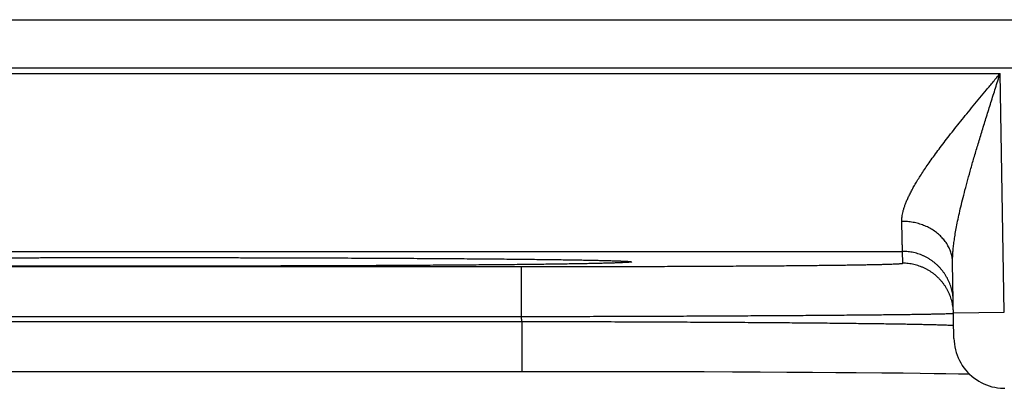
# Model space of a CAD drawing. Header units: inches. Extents: x 0 to 34, y 0 to 22.
# Tile 86 of 105: x 20.373 to 20.761, y 15.508 to 15.653. Entities that reach past the tile are written whole.
import ezdxf

# ---------------------------------------------------------------- set-up
doc = ezdxf.new("R2010")
doc.units = ezdxf.units.IN
doc.header["$LTSCALE"] = 1.87
doc.header["$MEASUREMENT"] = 0
doc.layers.get('0').update_dxf_attribs({"linetype": 'CONTINUOUS'})

msp = doc.modelspace()

# ---------------------------------------------------------------- linework, layer by layer
at = {"color": 7, "linetype": 'CONTINUOUS'}
for p, q in [((13.47889, 15.65334), (20.86918, 15.65334)), ((13.47889, 15.63433), (20.86918, 15.63433)), ((20.08181, 15.63217), (20.75916, 15.63217)), ((20.7608, 15.53828), (20.75916, 15.63217)), ((20.12025, 15.56217), (20.72072, 15.56217)), ((20.7208, 15.55749), (20.72072, 15.56217)), ((20.3713, 15.55966), (20.38347, 15.55969)), ((20.38347, 15.55969), (20.39579, 15.55971)), ((20.39579, 15.55971), (20.40823, 15.55972)), ((20.40823, 15.55972), (20.42048, 15.55972)), ((20.42048, 15.55972), (20.43272, 15.55972)), ((20.43272, 15.55972), (20.44513, 15.55971)), ((20.44513, 15.55971), (20.45745, 15.55969)), ((20.45745, 15.55969), (20.46961, 15.55966)), ((20.46961, 15.55966), (20.48157, 15.55963)), ((20.48157, 15.55963), (20.49328, 15.55959)), ((20.49328, 15.55959), (20.50469, 15.55955)), ((20.50469, 15.55955), (20.51572, 15.5595)), ((20.51572, 15.5595), (20.52641, 15.55944)), ((20.52641, 15.55944), (20.5365, 15.55938)), ((20.5365, 15.55938), (20.54539, 15.55932)), ((20.54539, 15.55932), (20.55647, 15.55923)), ((20.55647, 15.55923), (20.56532, 15.55915)), ((20.56532, 15.55915), (20.57269, 15.55907)), ((20.57269, 15.55907), (20.57898, 15.559)), ((20.57898, 15.559), (20.58441, 15.55893)), ((20.58441, 15.55893), (20.59042, 15.55884)), ((20.59042, 15.55884), (20.59522, 15.55876)), ((20.59522, 15.55876), (20.59905, 15.55868)), ((20.59905, 15.55868), (20.6022, 15.55861)), ((20.6022, 15.55861), (20.60474, 15.55854)), ((20.60474, 15.55854), (20.60581, 15.55851)), ((20.60581, 15.55851), (20.60761, 15.55846)), ((20.60761, 15.55846), (20.60903, 15.55841)), ((20.60903, 15.55841), (20.60989, 15.55837)), ((20.60989, 15.55837), (20.61058, 15.55834)), ((20.61058, 15.55834), (20.61096, 15.55832)), ((20.61096, 15.55832), (20.61126, 15.5583)), ((20.61126, 15.5583), (20.61151, 15.55828)), ((20.61151, 15.55828), (20.6117, 15.55827)), ((20.6117, 15.55827), (20.61183, 15.55826)), ((20.61183, 15.55826), (20.61192, 15.55825)), ((20.61192, 15.55825), (20.61196, 15.55825)), ((20.74097, 15.52793), (20.74046, 15.55768)), ((20.27012, 15.55618), (20.57085, 15.55618)), ((20.57085, 15.53653), (20.57085, 15.55618)), ((20.7408, 15.53793), (20.7608, 15.53828)), ((20.27009, 15.53461), (20.57088, 15.53461)), ((20.27012, 15.53653), (20.57085, 15.53653)), ((20.57088, 15.53461), (20.57088, 15.51495)), ((20.258, 15.51495), (20.57088, 15.51495)), ((20.57088, 15.51495), (20.58294, 15.51495)), ((20.58294, 15.51495), (20.5952, 15.51494)), ((20.5952, 15.51494), (20.60735, 15.51492)), ((20.60735, 15.51492), (20.61934, 15.5149)), ((20.61934, 15.5149), (20.63113, 15.51487)), ((20.63113, 15.51487), (20.64267, 15.51483)), ((20.64267, 15.51483), (20.65389, 15.51479)), ((20.65389, 15.51479), (20.66477, 15.51474)), ((20.66477, 15.51474), (20.67525, 15.51468)), ((20.67525, 15.51468), (20.6853, 15.51462)), ((20.6853, 15.51462), (20.69451, 15.51455)), ((20.69451, 15.51455), (20.70256, 15.51449)), ((20.70256, 15.51449), (20.71265, 15.5144)), ((20.71265, 15.5144), (20.72093, 15.51431)), ((20.72093, 15.51431), (20.7277, 15.51423)), ((20.7277, 15.51423), (20.7332, 15.51416)), ((20.7332, 15.51416), (20.73775, 15.51409)), ((20.73775, 15.51409), (20.74275, 15.514))]:
    msp.add_line(p, q, dxfattribs=at)
for points in [[(20.74097, 15.52793), (20.74103, 15.5268), (20.74114, 15.52567), (20.74132, 15.52456), (20.74156, 15.52346), (20.74186, 15.52237), (20.74223, 15.5213), (20.74265, 15.52025), (20.74313, 15.51923), (20.74367, 15.51824), (20.74427, 15.51728), (20.74491, 15.51635), (20.74561, 15.51547), (20.74636, 15.51462), (20.74715, 15.51382), (20.74799, 15.51306), (20.74887, 15.51235), (20.74979, 15.51169), (20.75074, 15.51109), (20.75173, 15.51054), (20.75275, 15.51005), (20.75379, 15.50961), (20.75485, 15.50923), (20.75594, 15.50892), (20.75704, 15.50867), (20.75815, 15.50848), (20.75927, 15.50835), (20.7604, 15.50828), (20.76097, 15.50828)], [(20.74275, 15.514), (20.74677, 15.51392), (20.74706, 15.51391)]]:
    msp.add_lwpolyline(points, dxfattribs=at)
for points, knots in [([(20.72046, 15.57396), (20.72045, 15.57426), (20.72046, 15.57488), (20.72055, 15.57584), (20.72072, 15.57686), (20.72096, 15.57794), (20.72129, 15.5791), (20.7217, 15.58032), (20.7222, 15.58162), (20.7228, 15.58301), (20.72351, 15.58449), (20.72432, 15.58606), (20.72523, 15.58772), (20.72627, 15.58949), (20.72743, 15.59137), (20.72871, 15.59335), (20.73012, 15.59546), (20.73167, 15.59767), (20.73334, 15.60001), (20.73516, 15.60246), (20.7371, 15.60503), (20.73917, 15.60772), (20.74136, 15.61051), (20.74367, 15.6134), (20.74608, 15.61638), (20.74858, 15.61944), (20.75116, 15.62256), (20.75379, 15.62573), (20.75646, 15.62894), (20.75826, 15.63109), (20.75916, 15.63217)], [0, 0, 0, 0, 0.012735, 0.026307, 0.040849, 0.056493, 0.073361, 0.091587, 0.111319, 0.132689, 0.155792, 0.180714, 0.207577, 0.236506, 0.267628, 0.301054, 0.336853, 0.375072, 0.415754, 0.458914, 0.504511, 0.552484, 0.602758, 0.655183, 0.709509, 0.765466, 0.822772, 0.881147, 0.940315, 1, 1, 1, 1]), ([(20.74046, 15.55768), (20.74045, 15.55821), (20.74045, 15.55932), (20.74053, 15.56106), (20.74067, 15.56298), (20.7409, 15.56509), (20.74122, 15.56739), (20.74163, 15.56991), (20.74214, 15.57266), (20.74276, 15.57567), (20.74349, 15.57895), (20.74435, 15.58251), (20.74534, 15.58636), (20.74645, 15.5905), (20.74769, 15.59492), (20.74905, 15.59963), (20.75054, 15.6046), (20.75212, 15.60981), (20.7538, 15.61521), (20.75554, 15.62077), (20.75734, 15.62644), (20.75855, 15.63025), (20.75916, 15.63217)], [0, 0, 0, 0, 0.020453, 0.04308, 0.068045, 0.095504, 0.125628, 0.158656, 0.194888, 0.234643, 0.278218, 0.325753, 0.37732, 0.432972, 0.492681, 0.556339, 0.623811, 0.694676, 0.768335, 0.844169, 0.921581, 1, 1, 1, 1]), ([(20.74046, 15.55768), (20.74045, 15.55799), (20.74042, 15.55861), (20.74031, 15.55953), (20.74014, 15.56044), (20.73991, 15.56135), (20.73962, 15.56224), (20.73927, 15.56311), (20.73886, 15.56397), (20.73839, 15.56481), (20.73787, 15.56562), (20.7373, 15.56641), (20.73667, 15.56717), (20.73599, 15.5679), (20.73527, 15.5686), (20.7345, 15.56926), (20.73369, 15.56989), (20.73283, 15.57048), (20.73194, 15.57102), (20.73101, 15.57153), (20.73005, 15.57199), (20.72906, 15.5724), (20.72804, 15.57277), (20.727, 15.57309), (20.72594, 15.57336), (20.72487, 15.57359), (20.72378, 15.57376), (20.72268, 15.57388), (20.72157, 15.57395), (20.72083, 15.57397), (20.72046, 15.57396)], [0, 0, 0, 0, 0.032392, 0.064828, 0.097353, 0.130008, 0.162834, 0.195869, 0.229146, 0.262697, 0.296548, 0.33072, 0.365232, 0.400096, 0.435322, 0.470911, 0.506865, 0.543176, 0.579837, 0.616833, 0.654147, 0.691759, 0.729644, 0.767777, 0.806127, 0.844665, 0.883356, 0.922166, 0.96106, 1, 1, 1, 1]), ([(20.72072, 15.56217), (20.72072, 15.5622), (20.72072, 15.5623), (20.72072, 15.5625), (20.72071, 15.56283), (20.7207, 15.56327), (20.72069, 15.56383), (20.72067, 15.56451), (20.72065, 15.56531), (20.72063, 15.56622), (20.72061, 15.56725), (20.72058, 15.56838), (20.72056, 15.56963), (20.72053, 15.57098), (20.72049, 15.57244), (20.72047, 15.57344), (20.72046, 15.57396)], [0, 0, 0, 0, 0.007241, 0.024667, 0.052254, 0.089957, 0.137707, 0.195422, 0.263008, 0.340354, 0.427306, 0.523679, 0.6293, 0.744009, 0.867638, 1, 1, 1, 1]), ([(20.74072, 15.54252), (20.74071, 15.54289), (20.74068, 15.54363), (20.74057, 15.54473), (20.7404, 15.54583), (20.74016, 15.54691), (20.73987, 15.54799), (20.73952, 15.54904), (20.73911, 15.55007), (20.73864, 15.55108), (20.73812, 15.55206), (20.73755, 15.55301), (20.73692, 15.55392), (20.73624, 15.5548), (20.73552, 15.55564), (20.73475, 15.55644), (20.73394, 15.5572), (20.73308, 15.55791), (20.73219, 15.55857), (20.73126, 15.55918), (20.7303, 15.55974), (20.72931, 15.56024), (20.7283, 15.56069), (20.72726, 15.56108), (20.7262, 15.56142), (20.72513, 15.56169), (20.72404, 15.5619), (20.72294, 15.56206), (20.72183, 15.56215), (20.72109, 15.56217), (20.72072, 15.56217)], [0, 0, 0, 0, 0.035714, 0.071427, 0.107141, 0.142855, 0.178568, 0.214282, 0.249996, 0.28571, 0.321424, 0.357138, 0.392852, 0.428566, 0.46428, 0.499994, 0.535708, 0.571423, 0.607137, 0.642852, 0.678566, 0.714281, 0.749996, 0.785711, 0.821425, 0.85714, 0.892855, 0.92857, 0.964285, 1, 1, 1, 1]), ([(20.42048, 15.55634), (20.4184, 15.55634), (20.41422, 15.55634), (20.40797, 15.55634), (20.40172, 15.55635), (20.39549, 15.55635), (20.38928, 15.55636), (20.38311, 15.55637), (20.37697, 15.55638), (20.37089, 15.55639), (20.36485, 15.55641), (20.35888, 15.55643), (20.35296, 15.55644), (20.34712, 15.55646), (20.34136, 15.55649), (20.33568, 15.55651), (20.33008, 15.55653), (20.32459, 15.55656), (20.31919, 15.55659), (20.3139, 15.55662), (20.30872, 15.55665), (20.30366, 15.55668), (20.29872, 15.55671), (20.2939, 15.55675), (20.28923, 15.55679), (20.28468, 15.55682), (20.28029, 15.55686), (20.27603, 15.5569), (20.27193, 15.55694), (20.26799, 15.55699), (20.2642, 15.55703), (20.26058, 15.55707), (20.25713, 15.55712), (20.25385, 15.55717), (20.25074, 15.55721), (20.24781, 15.55726), (20.24507, 15.55731), (20.2425, 15.55736), (20.24013, 15.55741), (20.23794, 15.55746), (20.23594, 15.55751), (20.23414, 15.55757), (20.23253, 15.55762), (20.23112, 15.55767), (20.22991, 15.55773), (20.2289, 15.55777), (20.2281, 15.55784), (20.22746, 15.55787), (20.22711, 15.55796), (20.2268, 15.55794), (20.2268, 15.55812), (20.22711, 15.55809), (20.22746, 15.55819), (20.2281, 15.55822), (20.22862, 15.55826), (20.22895, 15.55828), (20.229, 15.55829)], [0, 0, 0, 0, 0.031939, 0.063881, 0.095782, 0.127596, 0.159279, 0.190788, 0.222091, 0.25316, 0.283965, 0.314473, 0.344648, 0.374462, 0.403887, 0.432895, 0.461447, 0.489509, 0.517054, 0.54406, 0.570501, 0.596345, 0.621559, 0.646117, 0.669999, 0.69318, 0.715637, 0.737342, 0.758273, 0.778407, 0.797726, 0.816208, 0.833834, 0.850587, 0.866447, 0.881397, 0.895423, 0.90851, 0.920646, 0.931816, 0.942008, 0.951212, 0.959419, 0.966621, 0.972811, 0.97798, 0.982125, 0.985243, 0.987334, 0.988409, 0.988689, 0.989763, 0.991855, 0.994973, 0.999117, 1, 1, 1, 1]), ([(20.229, 15.55829), (20.22928, 15.5583), (20.22997, 15.55834), (20.23112, 15.55839), (20.23253, 15.55844), (20.23414, 15.55849), (20.23594, 15.55854), (20.23794, 15.5586), (20.24013, 15.55865), (20.2425, 15.5587), (20.24507, 15.55875), (20.24781, 15.5588), (20.25074, 15.55884), (20.25385, 15.55889), (20.25713, 15.55894), (20.26058, 15.55898), (20.2642, 15.55903), (20.26799, 15.55907), (20.27193, 15.55911), (20.27603, 15.55916), (20.28029, 15.5592), (20.28468, 15.55923), (20.28923, 15.55927), (20.2939, 15.55931), (20.29872, 15.55934), (20.30366, 15.55938), (20.30872, 15.55941), (20.3139, 15.55944), (20.31919, 15.55947), (20.32458, 15.5595), (20.33008, 15.55952), (20.33568, 15.55955), (20.34136, 15.55957), (20.34712, 15.55959), (20.35296, 15.55961), (20.35888, 15.55963), (20.36485, 15.55965), (20.37089, 15.55966), (20.37698, 15.55968), (20.38311, 15.55969), (20.38928, 15.5597), (20.39549, 15.55971), (20.40172, 15.55971), (20.40797, 15.55972), (20.41422, 15.55972), (20.4184, 15.55972), (20.42048, 15.55972)], [0, 0, 0, 0, 0.004386, 0.010721, 0.018092, 0.026491, 0.035911, 0.046341, 0.057773, 0.070193, 0.083588, 0.097942, 0.113243, 0.129474, 0.14662, 0.16466, 0.183576, 0.203348, 0.223954, 0.245376, 0.267589, 0.290572, 0.314298, 0.338741, 0.363878, 0.389683, 0.416129, 0.443185, 0.470822, 0.499012, 0.527732, 0.556954, 0.586641, 0.616756, 0.647269, 0.678153, 0.709379, 0.74091, 0.77271, 0.804746, 0.836992, 0.869417, 0.901975, 0.934623, 0.967313, 1, 1, 1, 1]), ([(20.42048, 15.55972), (20.42257, 15.55972), (20.42674, 15.55972), (20.433, 15.55972), (20.43925, 15.55971), (20.44548, 15.55971), (20.45169, 15.5597), (20.45786, 15.55969), (20.46399, 15.55968), (20.47008, 15.55966), (20.47612, 15.55965), (20.48209, 15.55963), (20.488, 15.55961), (20.49385, 15.55959), (20.49961, 15.55957), (20.50529, 15.55955), (20.51089, 15.55952), (20.51638, 15.5595), (20.52178, 15.55947), (20.52707, 15.55944), (20.53225, 15.55941), (20.53731, 15.55938), (20.54225, 15.55934), (20.54706, 15.55931), (20.55174, 15.55927), (20.55628, 15.55923), (20.56068, 15.5592), (20.56494, 15.55916), (20.56904, 15.55911), (20.57298, 15.55907), (20.57677, 15.55903), (20.58039, 15.55898), (20.58384, 15.55894), (20.58712, 15.55889), (20.59023, 15.55884), (20.59316, 15.5588), (20.5959, 15.55875), (20.59847, 15.5587), (20.60084, 15.55865), (20.60303, 15.5586), (20.60503, 15.55854), (20.60683, 15.55849), (20.60844, 15.55844), (20.60985, 15.55839), (20.611, 15.55834), (20.61168, 15.5583), (20.61196, 15.55829)], [0, 0, 0, 0, 0.032688, 0.065381, 0.09803, 0.130591, 0.163018, 0.195266, 0.227304, 0.259103, 0.290631, 0.321855, 0.352739, 0.383253, 0.413369, 0.443058, 0.47228, 0.501001, 0.529192, 0.556832, 0.583894, 0.610344, 0.636151, 0.661286, 0.685729, 0.709455, 0.732439, 0.754654, 0.776076, 0.796683, 0.816455, 0.83537, 0.853411, 0.870556, 0.886789, 0.90209, 0.916444, 0.929838, 0.942259, 0.953691, 0.964123, 0.973542, 0.981941, 0.989313, 0.995648, 1, 1, 1, 1]), ([(20.61196, 15.55829), (20.61202, 15.55828), (20.61235, 15.55826), (20.61287, 15.55822), (20.61351, 15.55819), (20.61385, 15.55809), (20.61417, 15.55812), (20.61417, 15.55794), (20.61385, 15.55796), (20.61351, 15.55787), (20.61287, 15.55784), (20.61207, 15.55777), (20.61106, 15.55773), (20.60985, 15.55767), (20.60844, 15.55762), (20.60683, 15.55757), (20.60503, 15.55751), (20.60303, 15.55746), (20.60084, 15.55741), (20.59847, 15.55736), (20.5959, 15.55731), (20.59315, 15.55726), (20.59023, 15.55721), (20.58712, 15.55717), (20.58384, 15.55712), (20.58038, 15.55707), (20.57676, 15.55703), (20.57298, 15.55699), (20.56903, 15.55694), (20.56493, 15.5569), (20.56068, 15.55686), (20.55628, 15.55682), (20.55174, 15.55679), (20.54706, 15.55675), (20.54225, 15.55671), (20.53731, 15.55668), (20.53225, 15.55665), (20.52707, 15.55662), (20.52178, 15.55659), (20.51638, 15.55656), (20.51089, 15.55653), (20.50529, 15.55651), (20.49961, 15.55649), (20.49385, 15.55646), (20.488, 15.55644), (20.48209, 15.55643), (20.47612, 15.55641), (20.47008, 15.55639), (20.46399, 15.55638), (20.45786, 15.55637), (20.45169, 15.55636), (20.44548, 15.55635), (20.43925, 15.55635), (20.433, 15.55634), (20.42674, 15.55634), (20.42257, 15.55634), (20.42048, 15.55634)], [0, 0, 0, 0, 0.000917, 0.005061, 0.008178, 0.01027, 0.011345, 0.011624, 0.012699, 0.01479, 0.017909, 0.022053, 0.027222, 0.033411, 0.040613, 0.04882, 0.058024, 0.068215, 0.079385, 0.091521, 0.104608, 0.118634, 0.133583, 0.149443, 0.166195, 0.183822, 0.202305, 0.221623, 0.241757, 0.262687, 0.284391, 0.306847, 0.330029, 0.353912, 0.378472, 0.403685, 0.429524, 0.455958, 0.48296, 0.510503, 0.538564, 0.567115, 0.596122, 0.625546, 0.655359, 0.685535, 0.716045, 0.746853, 0.777923, 0.809225, 0.840731, 0.872412, 0.904224, 0.936122, 0.968063, 1, 1, 1, 1]), ([(20.57085, 15.55618), (20.57256, 15.55618), (20.57597, 15.55618), (20.58108, 15.55619), (20.58618, 15.55619), (20.59127, 15.55619), (20.59633, 15.5562), (20.60135, 15.55621), (20.60634, 15.55622), (20.6113, 15.55623), (20.6162, 15.55624), (20.62105, 15.55626), (20.62585, 15.55627), (20.63058, 15.55629), (20.63524, 15.55631), (20.63982, 15.55633), (20.64432, 15.55635), (20.64874, 15.55637), (20.65307, 15.5564), (20.6573, 15.55642), (20.66143, 15.55645), (20.66546, 15.55648), (20.66937, 15.5565), (20.67317, 15.55653), (20.67685, 15.55656), (20.68041, 15.5566), (20.68383, 15.55663), (20.68713, 15.55666), (20.69029, 15.5567), (20.69332, 15.55674), (20.6962, 15.55677), (20.69893, 15.55681), (20.70151, 15.55685), (20.70395, 15.55689), (20.70622, 15.55693), (20.70834, 15.55697), (20.7103, 15.55701), (20.7121, 15.55705), (20.71373, 15.55709), (20.71519, 15.55714), (20.71649, 15.55718), (20.71762, 15.55722), (20.71857, 15.55726), (20.71936, 15.55731), (20.71995, 15.55735), (20.72042, 15.55739), (20.72063, 15.55744), (20.7208, 15.55746), (20.7208, 15.55749)], [0, 0, 0, 0, 0.034116, 0.068221, 0.102261, 0.136182, 0.169931, 0.203461, 0.236747, 0.269767, 0.30249, 0.334865, 0.366841, 0.398384, 0.42946, 0.460037, 0.490076, 0.519543, 0.548402, 0.576624, 0.604175, 0.631023, 0.657134, 0.682477, 0.707025, 0.730748, 0.753619, 0.775614, 0.796707, 0.816869, 0.836077, 0.854309, 0.871548, 0.887772, 0.90296, 0.917094, 0.93016, 0.942145, 0.953035, 0.962811, 0.971459, 0.978973, 0.985349, 0.990581, 0.99466, 0.99758, 0.999347, 1, 1, 1, 1]), ([(20.7408, 15.53793), (20.74079, 15.53827), (20.74076, 15.53898), (20.74065, 15.54005), (20.74048, 15.54115), (20.74024, 15.54224), (20.73995, 15.54331), (20.7396, 15.54436), (20.73919, 15.54539), (20.73872, 15.5464), (20.7382, 15.54738), (20.73763, 15.54833), (20.737, 15.54924), (20.73632, 15.55012), (20.7356, 15.55096), (20.73483, 15.55176), (20.73402, 15.55252), (20.73316, 15.55323), (20.73227, 15.55389), (20.73134, 15.5545), (20.73039, 15.55506), (20.7294, 15.55556), (20.72838, 15.55601), (20.72734, 15.5564), (20.72628, 15.55674), (20.72521, 15.55701), (20.72412, 15.55723), (20.72302, 15.55738), (20.72191, 15.55747), (20.72117, 15.55749), (20.7208, 15.55749)], [0, 0, 0, 0, 0.033068, 0.068879, 0.104691, 0.140503, 0.176314, 0.212126, 0.247938, 0.28375, 0.319562, 0.355374, 0.391186, 0.426998, 0.46281, 0.498622, 0.534434, 0.570247, 0.606059, 0.641872, 0.677684, 0.713497, 0.74931, 0.785123, 0.820935, 0.856748, 0.892561, 0.928374, 0.964187, 1, 1, 1, 1]), ([(20.57085, 15.53653), (20.57274, 15.53654), (20.57653, 15.53654), (20.5822, 15.53656), (20.58786, 15.53657), (20.59351, 15.53659), (20.59912, 15.5366), (20.60471, 15.53662), (20.61025, 15.53664), (20.61575, 15.53666), (20.6212, 15.53668), (20.6266, 15.5367), (20.63193, 15.53672), (20.63719, 15.53674), (20.64238, 15.53677), (20.64749, 15.53679), (20.65252, 15.53682), (20.65745, 15.53684), (20.66228, 15.53687), (20.66702, 15.5369), (20.67164, 15.53693), (20.67615, 15.53695), (20.68055, 15.53698), (20.68482, 15.53701), (20.68896, 15.53704), (20.69298, 15.53707), (20.69685, 15.53711), (20.70059, 15.53714), (20.70418, 15.53717), (20.70762, 15.5372), (20.71091, 15.53724), (20.71404, 15.53727), (20.71702, 15.5373), (20.71983, 15.53734), (20.72248, 15.53737), (20.72495, 15.5374), (20.72725, 15.53744), (20.72938, 15.53747), (20.73134, 15.53751), (20.73311, 15.53754), (20.7347, 15.53757), (20.73611, 15.53761), (20.73733, 15.53764), (20.73837, 15.53767), (20.73923, 15.5377), (20.73987, 15.53774), (20.74039, 15.53776), (20.74058, 15.53781), (20.74071, 15.53781)], [0, 0, 0, 0, 0.033448, 0.066862, 0.100201, 0.133425, 0.166497, 0.19938, 0.232039, 0.264438, 0.296543, 0.328315, 0.359716, 0.390712, 0.421272, 0.451361, 0.480946, 0.509991, 0.538463, 0.566332, 0.593571, 0.620147, 0.646028, 0.671185, 0.695589, 0.719218, 0.742045, 0.764046, 0.785197, 0.805473, 0.82485, 0.843306, 0.860821, 0.877378, 0.892957, 0.907539, 0.921107, 0.933647, 0.945146, 0.95559, 0.964967, 0.973266, 0.980477, 0.986594, 0.99161, 0.995518, 0.998315, 1, 1, 1, 1]), ([(20.57088, 15.53461), (20.57088, 15.53481), (20.57087, 15.53524), (20.57086, 15.53588), (20.57085, 15.53631), (20.57085, 15.53653)], [0, 0, 0, 0, 0.326582, 0.65987, 1, 1, 1, 1]), ([(20.57088, 15.53461), (20.57277, 15.5346), (20.57656, 15.53459), (20.58223, 15.53458), (20.58789, 15.53456), (20.59353, 15.53455), (20.59915, 15.53453), (20.60473, 15.53451), (20.61028, 15.53449), (20.61578, 15.53447), (20.62123, 15.53444), (20.62663, 15.53442), (20.63196, 15.53439), (20.63723, 15.53437), (20.64242, 15.53434), (20.64753, 15.53431), (20.65256, 15.53428), (20.65749, 15.53425), (20.66233, 15.53421), (20.66707, 15.53418), (20.6717, 15.53414), (20.67621, 15.53411), (20.68061, 15.53407), (20.68488, 15.53403), (20.68903, 15.534), (20.69304, 15.53396), (20.69692, 15.53392), (20.70066, 15.53388), (20.70425, 15.53383), (20.70769, 15.53379), (20.71098, 15.53375), (20.71412, 15.53371), (20.71709, 15.53366), (20.71991, 15.53362), (20.72255, 15.53358), (20.72503, 15.53353), (20.72733, 15.53349), (20.72946, 15.53344), (20.73142, 15.5334), (20.73319, 15.53335), (20.73478, 15.53331), (20.73619, 15.53326), (20.73742, 15.53322), (20.73845, 15.53317), (20.73931, 15.53313), (20.73996, 15.53308), (20.74047, 15.53305), (20.74067, 15.533), (20.74079, 15.53299)], [0, 0, 0, 0, 0.033435, 0.066827, 0.100144, 0.13335, 0.166408, 0.199283, 0.231936, 0.264329, 0.296426, 0.328192, 0.359594, 0.390598, 0.421165, 0.451259, 0.480848, 0.509901, 0.538385, 0.566265, 0.593506, 0.62008, 0.645961, 0.671122, 0.695534, 0.719169, 0.742, 0.764002, 0.78515, 0.805424, 0.824802, 0.843263, 0.860785, 0.877344, 0.892923, 0.907506, 0.921076, 0.933619, 0.945118, 0.955561, 0.964937, 0.973236, 0.980449, 0.986568, 0.991585, 0.995497, 0.998302, 1, 1, 1, 1])]:
    msp.add_open_spline(points, degree=3, knots=knots, dxfattribs=at)
for points in [[(20.74071, 15.53781), (20.74075, 15.53781), (20.7408, 15.53781), (20.7408, 15.53784)], [(20.7408, 15.53784), (20.7408, 15.53787), (20.7408, 15.5379), (20.7408, 15.53793)], [(20.74079, 15.53299), (20.74084, 15.53299), (20.74089, 15.53298), (20.74089, 15.53295)]]:
    msp.add_open_spline(points, degree=3, dxfattribs=at)

doc.saveas('drawing.dxf')
